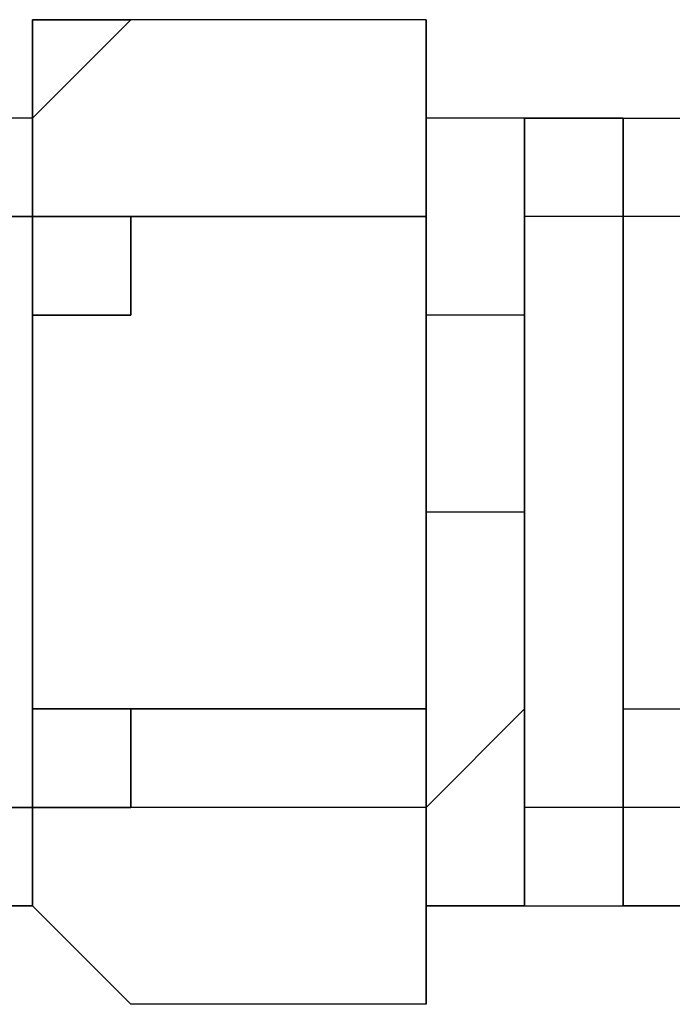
# Model space of a CAD drawing. Header units: millimetres. Extents: x 0 to 420, y 0 to 297.
# Tile 19 of 100: x 64.595 to 64.876, y 194.437 to 194.86. Entities that reach past the tile are written whole.
import ezdxf

# ---------------------------------------------------------------- set-up
doc = ezdxf.new("R2010")
doc.units = ezdxf.units.MM
doc.layers.add('LINE_000000', color=7, linetype='Continuous')

msp = doc.modelspace()

# ---------------------------------------------------------------- linework, layer by layer
at = {"layer": 'LINE_000000', "lineweight": 25}
for p, q in [((64.60066, 194.818), (64.64302, 194.86033)), ((64.64302, 194.86033), (64.64302, 194.86033)), ((64.77001, 194.86033), (64.64302, 194.86033)), ((64.64302, 194.86033), (64.64302, 194.86033)), ((64.77001, 194.818), (64.77001, 194.86033)), ((64.77001, 194.86033), (64.77001, 194.86033)), ((64.77001, 194.818), (64.77001, 194.86033)), ((64.77001, 194.86033), (64.77001, 194.86033)), ((64.77001, 194.86033), (64.77001, 194.818)), ((64.60066, 194.818), (64.55833, 194.818)), ((64.60066, 194.818), (64.60066, 194.47932)), ((64.60066, 194.818), (64.60066, 194.818)), ((64.60066, 194.818), (64.60066, 194.818)), ((64.60066, 194.47932), (64.60066, 194.818)), ((64.60066, 194.818), (64.60066, 194.818)), ((64.60066, 194.77566), (64.60066, 194.818)), ((64.60066, 194.818), (64.60066, 194.818)), ((64.60066, 194.818), (64.60066, 194.77566)), ((64.60066, 194.818), (64.60066, 194.818)), ((64.60066, 194.818), (64.60066, 194.818)), ((64.60066, 194.64867), (64.60066, 194.818)), ((64.60066, 194.818), (64.60066, 194.818)), ((64.60066, 194.77566), (64.60066, 194.818)), ((64.60066, 194.818), (64.60066, 194.818)), ((64.60066, 194.818), (64.60066, 194.77566)), ((64.60066, 194.77566), (64.60066, 194.818)), ((64.60066, 194.818), (64.60066, 194.818)), ((64.60066, 194.818), (64.60066, 194.77566)), ((64.77001, 194.818), (64.77001, 194.47932)), ((64.77001, 194.818), (64.77001, 194.818)), ((64.81234, 194.818), (64.77001, 194.818)), ((64.77001, 194.818), (64.77001, 194.818)), ((64.77001, 194.77566), (64.77001, 194.818)), ((64.77001, 194.818), (64.77001, 194.818)), ((64.77001, 194.818), (64.77001, 194.77566)), ((64.77001, 194.818), (64.77001, 194.818)), ((64.77001, 194.818), (64.77001, 194.818)), ((64.77001, 194.64867), (64.77001, 194.818)), ((64.81234, 194.77566), (64.81234, 194.818)), ((64.81234, 194.818), (64.81234, 194.818)), ((64.81234, 194.818), (64.81234, 194.77566)), ((64.81234, 194.77566), (64.81234, 194.818)), ((64.81234, 194.818), (64.81234, 194.818)), ((64.81234, 194.818), (64.81234, 194.77566)), ((64.81234, 194.77566), (64.81234, 194.818)), ((64.81234, 194.818), (64.81234, 194.818)), ((64.81234, 194.818), (64.85468, 194.818)), ((64.85468, 194.818), (64.81234, 194.818)), ((64.81234, 194.818), (64.81234, 194.818)), ((64.81234, 194.818), (64.81234, 194.77566)), ((64.81234, 194.818), (64.81234, 194.818)), ((64.81234, 194.818), (64.81234, 194.818)), ((64.81234, 194.818), (64.85468, 194.818)), ((64.81234, 194.77566), (64.81234, 194.818)), ((64.81234, 194.818), (64.81234, 194.818)), ((64.81234, 194.818), (64.81234, 194.77566)), ((64.81234, 194.77566), (64.81234, 194.818)), ((64.81234, 194.818), (64.81234, 194.818)), ((64.81234, 194.818), (64.81234, 194.77566)), ((64.85468, 194.77566), (64.85468, 194.818)), ((64.85468, 194.818), (64.85468, 194.818)), ((64.85468, 194.818), (64.85468, 194.77566)), ((64.85468, 194.818), (64.85468, 194.818)), ((64.85468, 194.818), (64.85468, 194.77566)), ((64.85468, 194.77566), (64.85468, 194.818)), ((64.85468, 194.818), (64.85468, 194.818)), ((64.85468, 194.818), (64.85468, 194.77566)), ((64.85468, 194.77566), (64.85468, 194.818)), ((64.85468, 194.818), (64.85468, 194.818)), ((64.85468, 194.818), (64.85468, 194.77566)), ((64.85468, 194.77566), (64.85468, 194.818)), ((64.85468, 194.818), (64.85468, 194.818)), ((64.85468, 194.818), (64.85468, 194.818)), ((64.85468, 194.818), (64.85468, 194.818)), ((64.85468, 194.818), (64.85468, 194.818)), ((64.85468, 194.818), (64.85468, 194.818)), ((64.85468, 194.818), (64.89701, 194.818)), ((64.85468, 194.818), (64.85468, 194.818)), ((64.85468, 194.77566), (64.85468, 194.818)), ((64.85468, 194.818), (64.85468, 194.818)), ((64.85468, 194.818), (64.85468, 194.77566)), ((64.77001, 194.77566), (64.38901, 194.77566)), ((64.64302, 194.77566), (64.60066, 194.77566)), ((64.60066, 194.77566), (64.60066, 194.77566)), ((64.60066, 194.77566), (64.60066, 194.77566)), ((64.60066, 194.77566), (64.64302, 194.77566)), ((64.60066, 194.73333), (64.60066, 194.77566)), ((64.60066, 194.77566), (64.60066, 194.77566)), ((64.60066, 194.77566), (64.60066, 194.77566)), ((64.60066, 194.77566), (64.60066, 194.73333)), ((64.60066, 194.77566), (64.60066, 194.77566)), ((64.60066, 194.77566), (64.60066, 194.73333)), ((64.60066, 194.73333), (64.60066, 194.77566)), ((64.60066, 194.77566), (64.60066, 194.77566)), ((64.60066, 194.77566), (64.60066, 194.77566)), ((64.60066, 194.77566), (64.60066, 194.73333)), ((64.64302, 194.77566), (64.64302, 194.77566)), ((64.64302, 194.77566), (64.64302, 194.77566)), ((64.77001, 194.77566), (64.64302, 194.77566)), ((64.77001, 194.73333), (64.77001, 194.77566)), ((64.77001, 194.77566), (64.77001, 194.77566)), ((64.77001, 194.77566), (64.77001, 194.77566)), ((64.77001, 194.77566), (64.77001, 194.73333)), ((64.81234, 194.73333), (64.81234, 194.77566)), ((64.81234, 194.77566), (64.81234, 194.77566)), ((64.81234, 194.77566), (64.81234, 194.77566)), ((64.81234, 194.77566), (64.81234, 194.73333)), ((64.81234, 194.73333), (64.81234, 194.77566)), ((64.81234, 194.77566), (64.81234, 194.77566)), ((64.81234, 194.77566), (64.81234, 194.77566)), ((64.81234, 194.77566), (64.81234, 194.73333)), ((64.81234, 194.73333), (64.81234, 194.77566)), ((64.81234, 194.77566), (64.81234, 194.77566)), ((64.81234, 194.77566), (64.81234, 194.77566)), ((64.81234, 194.77566), (64.81234, 194.73333)), ((64.85468, 194.77566), (64.81234, 194.77566)), ((64.81234, 194.77566), (64.81234, 194.77566)), ((64.81234, 194.77566), (64.81234, 194.77566)), ((64.81234, 194.77566), (64.81234, 194.73333)), ((64.81234, 194.73333), (64.81234, 194.77566)), ((64.81234, 194.77566), (64.81234, 194.77566)), ((64.81234, 194.77566), (64.81234, 194.77566)), ((64.81234, 194.77566), (64.81234, 194.73333)), ((64.85468, 194.73333), (64.85468, 194.77566)), ((64.85468, 194.77566), (64.85468, 194.77566)), ((64.85468, 194.77566), (64.85468, 194.77566)), ((64.85468, 194.77566), (64.85468, 194.73333)), ((64.85468, 194.77566), (64.85468, 194.77566)), ((64.85468, 194.77566), (64.85468, 194.73333)), ((64.85468, 194.73333), (64.85468, 194.77566)), ((64.85468, 194.77566), (64.85468, 194.77566)), ((64.85468, 194.77566), (64.85468, 194.77566)), ((64.85468, 194.77566), (64.85468, 194.73333)), ((64.85468, 194.73333), (64.85468, 194.77566)), ((64.85468, 194.77566), (64.85468, 194.77566)), ((64.85468, 194.77566), (64.85468, 194.77566)), ((64.85468, 194.77566), (64.85468, 194.73333)), ((64.85468, 194.73333), (64.85468, 194.77566)), ((64.85468, 194.77566), (64.85468, 194.77566)), ((64.85468, 194.73333), (64.85468, 194.77566)), ((64.85468, 194.77566), (64.85468, 194.77566)), ((64.85468, 194.77566), (64.85468, 194.77566)), ((64.85468, 194.77566), (64.85468, 194.73333)), ((64.85468, 194.73333), (64.85468, 194.77566)), ((64.85468, 194.77566), (64.85468, 194.77566)), ((64.60066, 194.73333), (64.60066, 194.73333)), ((64.60066, 194.73333), (64.60066, 194.691)), ((64.60066, 194.691), (64.60066, 194.73333)), ((64.60066, 194.73333), (64.60066, 194.73333)), ((64.60066, 194.691), (64.60066, 194.73333)), ((64.60066, 194.73333), (64.60066, 194.73333)), ((64.60066, 194.73333), (64.60066, 194.73333)), ((64.60066, 194.73333), (64.60066, 194.691)), ((64.60066, 194.73333), (64.60066, 194.73333)), ((64.60066, 194.73333), (64.60066, 194.691)), ((64.60066, 194.691), (64.60066, 194.73333)), ((64.60066, 194.73333), (64.60066, 194.73333)), ((64.60066, 194.73333), (64.60066, 194.73333)), ((64.60066, 194.73333), (64.60066, 194.691)), ((64.77001, 194.691), (64.77001, 194.73333)), ((64.77001, 194.73333), (64.77001, 194.73333)), ((64.77001, 194.73333), (64.77001, 194.73333)), ((64.77001, 194.73333), (64.77001, 194.691)), ((64.81234, 194.691), (64.81234, 194.73333)), ((64.81234, 194.73333), (64.81234, 194.73333)), ((64.81234, 194.73333), (64.81234, 194.73333)), ((64.81234, 194.73333), (64.81234, 194.691)), ((64.81234, 194.691), (64.81234, 194.73333)), ((64.81234, 194.73333), (64.81234, 194.73333)), ((64.81234, 194.73333), (64.81234, 194.73333)), ((64.81234, 194.73333), (64.81234, 194.691)), ((64.81234, 194.691), (64.81234, 194.73333)), ((64.81234, 194.73333), (64.81234, 194.73333)), ((64.81234, 194.73333), (64.81234, 194.73333)), ((64.81234, 194.73333), (64.81234, 194.691)), ((64.81234, 194.73333), (64.81234, 194.73333)), ((64.81234, 194.691), (64.81234, 194.73333)), ((64.81234, 194.73333), (64.81234, 194.73333)), ((64.81234, 194.73333), (64.81234, 194.64867)), ((64.81234, 194.73333), (64.81234, 194.73333)), ((64.81234, 194.73333), (64.81234, 194.691)), ((64.81234, 194.691), (64.81234, 194.73333)), ((64.81234, 194.73333), (64.81234, 194.73333)), ((64.81234, 194.73333), (64.81234, 194.73333)), ((64.81234, 194.73333), (64.81234, 194.691)), ((64.85468, 194.691), (64.85468, 194.73333)), ((64.85468, 194.73333), (64.85468, 194.73333)), ((64.85468, 194.73333), (64.85468, 194.73333)), ((64.85468, 194.73333), (64.85468, 194.691)), ((64.85468, 194.73333), (64.85468, 194.73333)), ((64.85468, 194.73333), (64.85468, 194.691)), ((64.85468, 194.73333), (64.85468, 194.73333)), ((64.85468, 194.73333), (64.85468, 194.691)), ((64.85468, 194.691), (64.85468, 194.73333)), ((64.85468, 194.73333), (64.85468, 194.73333)), ((64.85468, 194.73333), (64.85468, 194.73333)), ((64.85468, 194.73333), (64.85468, 194.691)), ((64.85468, 194.691), (64.85468, 194.73333)), ((64.85468, 194.73333), (64.85468, 194.73333)), ((64.85468, 194.73333), (64.85468, 194.73333)), ((64.85468, 194.73333), (64.85468, 194.691)), ((64.85468, 194.691), (64.85468, 194.73333)), ((64.85468, 194.73333), (64.85468, 194.73333)), ((64.85468, 194.691), (64.85468, 194.73333)), ((64.85468, 194.73333), (64.85468, 194.73333)), ((64.85468, 194.73333), (64.85468, 194.73333)), ((64.85468, 194.73333), (64.85468, 194.691)), ((64.85468, 194.691), (64.85468, 194.73333)), ((64.85468, 194.73333), (64.85468, 194.73333)), ((64.60066, 194.64867), (64.60066, 194.691)), ((64.60066, 194.691), (64.60066, 194.691)), ((64.60066, 194.691), (64.60066, 194.691)), ((64.60066, 194.691), (64.60066, 194.64867)), ((64.60066, 194.691), (64.60066, 194.691)), ((64.60066, 194.691), (64.60066, 194.64867)), ((64.60066, 194.64867), (64.60066, 194.691)), ((64.60066, 194.691), (64.60066, 194.691)), ((64.60066, 194.64867), (64.60066, 194.691)), ((64.60066, 194.691), (64.60066, 194.691)), ((64.60066, 194.691), (64.60066, 194.691)), ((64.60066, 194.691), (64.60066, 194.64867)), ((64.60066, 194.691), (64.60066, 194.691)), ((64.60066, 194.691), (64.60066, 194.64867)), ((64.60066, 194.64867), (64.60066, 194.691)), ((64.60066, 194.691), (64.60066, 194.691)), ((64.60066, 194.691), (64.60066, 194.691)), ((64.60066, 194.691), (64.60066, 194.64867)), ((64.77001, 194.64867), (64.77001, 194.691)), ((64.77001, 194.691), (64.77001, 194.691)), ((64.77001, 194.691), (64.77001, 194.691)), ((64.77001, 194.691), (64.77001, 194.64867)), ((64.77001, 194.691), (64.77001, 194.691)), ((64.77001, 194.691), (64.77001, 194.64867)), ((64.81234, 194.64867), (64.81234, 194.691)), ((64.81234, 194.691), (64.81234, 194.691)), ((64.81234, 194.691), (64.81234, 194.691)), ((64.81234, 194.691), (64.81234, 194.64867)), ((64.81234, 194.64867), (64.81234, 194.691)), ((64.81234, 194.691), (64.81234, 194.691)), ((64.81234, 194.691), (64.81234, 194.691)), ((64.81234, 194.691), (64.81234, 194.64867)), ((64.81234, 194.64867), (64.81234, 194.691)), ((64.81234, 194.691), (64.81234, 194.691)), ((64.81234, 194.691), (64.81234, 194.691)), ((64.81234, 194.691), (64.81234, 194.64867)), ((64.81234, 194.64867), (64.81234, 194.691)), ((64.81234, 194.691), (64.81234, 194.691)), ((64.81234, 194.691), (64.81234, 194.691)), ((64.81234, 194.691), (64.81234, 194.64867)), ((64.81234, 194.64867), (64.81234, 194.691)), ((64.81234, 194.691), (64.81234, 194.691)), ((64.81234, 194.691), (64.81234, 194.691)), ((64.81234, 194.691), (64.81234, 194.64867)), ((64.85468, 194.64867), (64.85468, 194.691)), ((64.85468, 194.691), (64.85468, 194.691)), ((64.85468, 194.691), (64.85468, 194.64867)), ((64.85468, 194.64867), (64.85468, 194.691)), ((64.85468, 194.691), (64.85468, 194.691)), ((64.85468, 194.691), (64.85468, 194.691)), ((64.85468, 194.691), (64.85468, 194.64867)), ((64.85468, 194.691), (64.85468, 194.691)), ((64.85468, 194.691), (64.85468, 194.64867)), ((64.85468, 194.691), (64.85468, 194.691)), ((64.85468, 194.691), (64.85468, 194.691)), ((64.85468, 194.691), (64.85468, 194.64867)), ((64.85468, 194.64867), (64.85468, 194.691)), ((64.85468, 194.691), (64.85468, 194.691)), ((64.85468, 194.691), (64.85468, 194.691)), ((64.85468, 194.691), (64.85468, 194.64867)), ((64.85468, 194.64867), (64.85468, 194.691)), ((64.85468, 194.691), (64.85468, 194.691)), ((64.85468, 194.64867), (64.85468, 194.691)), ((64.85468, 194.691), (64.85468, 194.691)), ((64.85468, 194.691), (64.85468, 194.691)), ((64.85468, 194.691), (64.85468, 194.64867)), ((64.85468, 194.64867), (64.85468, 194.691)), ((64.85468, 194.691), (64.85468, 194.691)), ((64.60066, 194.60634), (64.60066, 194.64867)), ((64.60066, 194.64867), (64.60066, 194.64867)), ((64.60066, 194.60634), (64.60066, 194.64867)), ((64.60066, 194.64867), (64.60066, 194.64867)), ((64.60066, 194.64867), (64.60066, 194.64867)), ((64.60066, 194.64867), (64.60066, 194.60634)), ((64.60066, 194.64867), (64.60066, 194.64867)), ((64.60066, 194.60634), (64.60066, 194.64867)), ((64.60066, 194.64867), (64.60066, 194.64867)), ((64.60066, 194.64867), (64.60066, 194.64867)), ((64.60066, 194.64867), (64.60066, 194.60634)), ((64.60066, 194.60634), (64.60066, 194.64867)), ((64.60066, 194.64867), (64.60066, 194.64867)), ((64.60066, 194.64867), (64.60066, 194.64867)), ((64.60066, 194.64867), (64.60066, 194.60634)), ((64.60066, 194.60634), (64.60066, 194.64867)), ((64.60066, 194.64867), (64.60066, 194.64867)), ((64.60066, 194.64867), (64.60066, 194.60634)), ((64.60066, 194.60634), (64.60066, 194.64867)), ((64.60066, 194.64867), (64.60066, 194.64867)), ((64.60066, 194.64867), (64.60066, 194.64867)), ((64.60066, 194.64867), (64.60066, 194.60634)), ((64.77001, 194.64867), (64.77001, 194.64867)), ((64.77001, 194.64867), (64.81234, 194.64867)), ((64.77001, 194.64867), (64.77001, 194.64867)), ((64.77001, 194.64867), (64.77001, 194.60634)), ((64.77001, 194.60634), (64.77001, 194.64867)), ((64.77001, 194.64867), (64.77001, 194.64867)), ((64.77001, 194.64867), (64.77001, 194.64867)), ((64.77001, 194.64867), (64.77001, 194.60634)), ((64.77001, 194.64867), (64.77001, 194.64867)), ((64.77001, 194.47932), (64.77001, 194.64867)), ((64.77001, 194.60634), (64.77001, 194.64867)), ((64.77001, 194.64867), (64.77001, 194.64867)), ((64.81234, 194.60634), (64.81234, 194.64867)), ((64.81234, 194.64867), (64.81234, 194.64867)), ((64.81234, 194.64867), (64.81234, 194.64867)), ((64.81234, 194.64867), (64.81234, 194.60634)), ((64.81234, 194.60634), (64.81234, 194.64867)), ((64.81234, 194.64867), (64.81234, 194.64867)), ((64.81234, 194.64867), (64.81234, 194.64867)), ((64.81234, 194.60634), (64.81234, 194.64867)), ((64.81234, 194.64867), (64.81234, 194.64867)), ((64.81234, 194.64867), (64.81234, 194.64867)), ((64.81234, 194.64867), (64.81234, 194.60634)), ((64.81234, 194.60634), (64.81234, 194.64867)), ((64.81234, 194.64867), (64.81234, 194.64867)), ((64.81234, 194.64867), (64.81234, 194.64867)), ((64.81234, 194.64867), (64.81234, 194.60634)), ((64.81234, 194.60634), (64.81234, 194.64867)), ((64.81234, 194.64867), (64.81234, 194.64867)), ((64.81234, 194.64867), (64.81234, 194.64867)), ((64.81234, 194.64867), (64.81234, 194.64867)), ((64.81234, 194.64867), (64.81234, 194.60634)), ((64.81234, 194.60634), (64.81234, 194.64867)), ((64.81234, 194.64867), (64.81234, 194.64867)), ((64.81234, 194.64867), (64.81234, 194.64867)), ((64.81234, 194.64867), (64.81234, 194.60634)), ((64.85468, 194.60634), (64.85468, 194.64867)), ((64.85468, 194.64867), (64.85468, 194.64867)), ((64.85468, 194.64867), (64.85468, 194.64867)), ((64.85468, 194.64867), (64.85468, 194.60634)), ((64.85468, 194.60634), (64.85468, 194.64867)), ((64.85468, 194.64867), (64.85468, 194.64867)), ((64.85468, 194.64867), (64.85468, 194.64867)), ((64.85468, 194.64867), (64.85468, 194.60634)), ((64.85468, 194.64867), (64.85468, 194.64867)), ((64.85468, 194.64867), (64.85468, 194.60634)), ((64.85468, 194.64867), (64.85468, 194.64867)), ((64.85468, 194.64867), (64.85468, 194.60634)), ((64.85468, 194.60634), (64.85468, 194.64867)), ((64.85468, 194.64867), (64.85468, 194.64867)), ((64.85468, 194.64867), (64.85468, 194.64867)), ((64.85468, 194.64867), (64.85468, 194.60634)), ((64.85468, 194.60634), (64.85468, 194.64867)), ((64.85468, 194.64867), (64.85468, 194.64867)), ((64.85468, 194.60634), (64.85468, 194.64867)), ((64.85468, 194.64867), (64.85468, 194.64867)), ((64.85468, 194.64867), (64.85468, 194.64867)), ((64.85468, 194.64867), (64.85468, 194.60634)), ((64.85468, 194.60634), (64.85468, 194.64867)), ((64.85468, 194.64867), (64.85468, 194.64867)), ((64.60066, 194.56399), (64.60066, 194.60634)), ((64.60066, 194.60634), (64.60066, 194.60634)), ((64.60066, 194.60634), (64.60066, 194.60634)), ((64.60066, 194.60634), (64.60066, 194.60634)), ((64.60066, 194.56399), (64.60066, 194.60634)), ((64.60066, 194.60634), (64.60066, 194.60634)), ((64.60066, 194.60634), (64.60066, 194.60634)), ((64.60066, 194.60634), (64.60066, 194.56399)), ((64.60066, 194.56399), (64.60066, 194.60634)), ((64.60066, 194.60634), (64.60066, 194.60634)), ((64.60066, 194.60634), (64.60066, 194.60634)), ((64.60066, 194.60634), (64.60066, 194.56399)), ((64.60066, 194.56399), (64.60066, 194.60634)), ((64.60066, 194.60634), (64.60066, 194.60634)), ((64.60066, 194.60634), (64.60066, 194.60634)), ((64.60066, 194.60634), (64.60066, 194.56399)), ((64.60066, 194.56399), (64.60066, 194.60634)), ((64.60066, 194.60634), (64.60066, 194.60634)), ((64.60066, 194.60634), (64.60066, 194.60634)), ((64.60066, 194.60634), (64.60066, 194.56399)), ((64.77001, 194.60634), (64.77001, 194.60634)), ((64.77001, 194.60634), (64.77001, 194.56399)), ((64.77001, 194.56399), (64.77001, 194.60634)), ((64.77001, 194.60634), (64.77001, 194.60634)), ((64.77001, 194.60634), (64.77001, 194.60634)), ((64.77001, 194.60634), (64.77001, 194.56399)), ((64.77001, 194.56399), (64.77001, 194.60634)), ((64.77001, 194.60634), (64.77001, 194.60634)), ((64.81234, 194.56399), (64.81234, 194.60634)), ((64.81234, 194.60634), (64.81234, 194.60634)), ((64.81234, 194.60634), (64.81234, 194.60634)), ((64.81234, 194.60634), (64.81234, 194.56399)), ((64.81234, 194.56399), (64.81234, 194.60634)), ((64.81234, 194.60634), (64.81234, 194.60634)), ((64.81234, 194.56399), (64.81234, 194.60634)), ((64.81234, 194.60634), (64.81234, 194.60634)), ((64.81234, 194.60634), (64.81234, 194.60634)), ((64.81234, 194.60634), (64.81234, 194.56399)), ((64.81234, 194.56399), (64.81234, 194.60634)), ((64.81234, 194.60634), (64.81234, 194.60634)), ((64.81234, 194.60634), (64.81234, 194.60634)), ((64.81234, 194.60634), (64.81234, 194.56399)), ((64.81234, 194.56399), (64.81234, 194.60634)), ((64.81234, 194.60634), (64.81234, 194.60634)), ((64.81234, 194.60634), (64.81234, 194.60634)), ((64.81234, 194.60634), (64.81234, 194.56399)), ((64.81234, 194.56399), (64.81234, 194.60634)), ((64.81234, 194.60634), (64.81234, 194.60634)), ((64.81234, 194.60634), (64.81234, 194.60634)), ((64.81234, 194.60634), (64.81234, 194.56399)), ((64.85468, 194.56399), (64.85468, 194.60634)), ((64.85468, 194.60634), (64.85468, 194.60634)), ((64.85468, 194.60634), (64.85468, 194.60634)), ((64.85468, 194.60634), (64.85468, 194.56399)), ((64.85468, 194.56399), (64.85468, 194.60634)), ((64.85468, 194.60634), (64.85468, 194.60634)), ((64.85468, 194.60634), (64.85468, 194.60634)), ((64.85468, 194.60634), (64.85468, 194.56399)), ((64.85468, 194.60634), (64.85468, 194.60634)), ((64.85468, 194.60634), (64.85468, 194.56399)), ((64.85468, 194.60634), (64.85468, 194.60634)), ((64.85468, 194.60634), (64.85468, 194.56399)), ((64.85468, 194.56399), (64.85468, 194.60634)), ((64.85468, 194.60634), (64.85468, 194.60634)), ((64.85468, 194.60634), (64.85468, 194.60634)), ((64.85468, 194.60634), (64.85468, 194.56399)), ((64.85468, 194.56399), (64.85468, 194.60634)), ((64.85468, 194.60634), (64.85468, 194.60634)), ((64.85468, 194.56399), (64.85468, 194.60634)), ((64.85468, 194.60634), (64.85468, 194.60634)), ((64.85468, 194.60634), (64.85468, 194.60634)), ((64.85468, 194.60634), (64.85468, 194.56399)), ((64.85468, 194.56399), (64.85468, 194.60634)), ((64.85468, 194.60634), (64.85468, 194.60634)), ((64.60066, 194.52165), (64.60066, 194.56399)), ((64.60066, 194.56399), (64.60066, 194.56399)), ((64.60066, 194.52165), (64.60066, 194.56399)), ((64.60066, 194.56399), (64.60066, 194.56399)), ((64.60066, 194.56399), (64.60066, 194.56399)), ((64.60066, 194.56399), (64.60066, 194.52165)), ((64.60066, 194.52165), (64.60066, 194.56399)), ((64.60066, 194.56399), (64.60066, 194.56399)), ((64.60066, 194.56399), (64.60066, 194.56399)), ((64.60066, 194.56399), (64.60066, 194.52165)), ((64.60066, 194.52165), (64.60066, 194.56399)), ((64.60066, 194.56399), (64.60066, 194.56399)), ((64.60066, 194.56399), (64.60066, 194.56399)), ((64.60066, 194.56399), (64.60066, 194.52165)), ((64.60066, 194.52165), (64.60066, 194.56399)), ((64.60066, 194.56399), (64.60066, 194.56399)), ((64.60066, 194.56399), (64.60066, 194.56399)), ((64.60066, 194.56399), (64.60066, 194.52165)), ((64.64302, 194.56399), (64.64302, 194.56399)), ((64.64302, 194.56399), (64.64302, 194.56399)), ((64.77001, 194.56399), (64.64302, 194.56399)), ((64.77001, 194.56399), (64.77001, 194.56399)), ((64.77001, 194.56399), (64.77001, 194.52165)), ((64.77001, 194.52165), (64.77001, 194.56399)), ((64.77001, 194.56399), (64.77001, 194.56399)), ((64.77001, 194.56399), (64.77001, 194.56399)), ((64.77001, 194.56399), (64.77001, 194.52165)), ((64.81234, 194.56399), (64.77001, 194.52165)), ((64.77001, 194.52165), (64.77001, 194.56399)), ((64.77001, 194.56399), (64.77001, 194.56399)), ((64.81234, 194.52165), (64.81234, 194.56399)), ((64.81234, 194.56399), (64.81234, 194.56399)), ((64.81234, 194.56399), (64.81234, 194.56399)), ((64.81234, 194.56399), (64.81234, 194.52165)), ((64.81234, 194.52165), (64.81234, 194.56399)), ((64.81234, 194.56399), (64.81234, 194.56399)), ((64.81234, 194.52165), (64.81234, 194.56399)), ((64.81234, 194.56399), (64.81234, 194.56399)), ((64.81234, 194.56399), (64.81234, 194.56399)), ((64.81234, 194.56399), (64.81234, 194.52165)), ((64.81234, 194.52165), (64.81234, 194.56399)), ((64.81234, 194.56399), (64.81234, 194.56399)), ((64.81234, 194.56399), (64.81234, 194.56399)), ((64.81234, 194.56399), (64.81234, 194.52165)), ((64.81234, 194.52165), (64.81234, 194.56399)), ((64.81234, 194.56399), (64.81234, 194.56399)), ((64.81234, 194.56399), (64.81234, 194.56399)), ((64.81234, 194.56399), (64.81234, 194.52165)), ((64.81234, 194.52165), (64.81234, 194.56399)), ((64.81234, 194.56399), (64.81234, 194.56399)), ((64.81234, 194.56399), (64.81234, 194.56399)), ((64.85468, 194.52165), (64.85468, 194.56399)), ((64.85468, 194.56399), (64.85468, 194.56399)), ((64.85468, 194.56399), (64.85468, 194.56399)), ((64.85468, 194.56399), (64.85468, 194.52165)), ((64.85468, 194.52165), (64.85468, 194.56399)), ((64.85468, 194.56399), (64.85468, 194.56399)), ((64.85468, 194.56399), (64.85468, 194.56399)), ((64.85468, 194.56399), (64.85468, 194.52165)), ((64.85468, 194.56399), (64.85468, 194.56399)), ((64.85468, 194.56399), (64.85468, 194.52165)), ((64.85468, 194.56399), (64.85468, 194.56399)), ((64.85468, 194.56399), (64.89701, 194.56399)), ((64.85468, 194.52165), (64.85468, 194.56399)), ((64.85468, 194.56399), (64.85468, 194.56399)), ((64.85468, 194.56399), (64.85468, 194.56399)), ((64.85468, 194.56399), (64.85468, 194.52165)), ((64.85468, 194.52165), (64.85468, 194.56399)), ((64.85468, 194.56399), (64.85468, 194.56399)), ((64.85468, 194.52165), (64.85468, 194.56399)), ((64.85468, 194.56399), (64.85468, 194.56399)), ((64.85468, 194.56399), (64.85468, 194.56399)), ((64.85468, 194.56399), (64.85468, 194.52165)), ((64.85468, 194.52165), (64.85468, 194.56399)), ((64.85468, 194.56399), (64.85468, 194.56399)), ((64.77001, 194.52165), (64.38901, 194.52165)), ((64.55833, 194.52165), (64.60066, 194.52165)), ((64.60066, 194.47932), (64.60066, 194.52165)), ((64.60066, 194.52165), (64.60066, 194.52165)), ((64.60066, 194.47932), (64.60066, 194.52165)), ((64.60066, 194.52165), (64.60066, 194.52165)), ((64.60066, 194.52165), (64.60066, 194.52165)), ((64.60066, 194.52165), (64.60066, 194.47932)), ((64.60066, 194.52165), (64.60066, 194.52165)), ((64.60066, 194.52165), (64.60066, 194.52165)), ((64.60066, 194.52165), (64.60066, 194.52165)), ((64.60066, 194.52165), (64.60066, 194.47932)), ((64.60066, 194.47932), (64.60066, 194.52165)), ((64.60066, 194.52165), (64.60066, 194.52165)), ((64.60066, 194.52165), (64.60066, 194.52165)), ((64.60066, 194.52165), (64.60066, 194.47932)), ((64.60066, 194.47932), (64.60066, 194.52165)), ((64.60066, 194.52165), (64.60066, 194.52165)), ((64.60066, 194.52165), (64.60066, 194.52165)), ((64.77001, 194.52165), (64.77001, 194.52165)), ((64.77001, 194.52165), (64.77001, 194.47932)), ((64.77001, 194.47932), (64.77001, 194.52165)), ((64.77001, 194.52165), (64.77001, 194.52165)), ((64.77001, 194.52165), (64.77001, 194.52165)), ((64.77001, 194.52165), (64.77001, 194.47932)), ((64.77001, 194.52165), (64.77001, 194.52165)), ((64.85468, 194.52165), (64.81234, 194.52165)), ((64.81234, 194.52165), (64.81234, 194.52165)), ((64.81234, 194.52165), (64.81234, 194.52165)), ((64.81234, 194.52165), (64.81234, 194.47932)), ((64.81234, 194.47932), (64.81234, 194.52165)), ((64.81234, 194.52165), (64.81234, 194.52165)), ((64.81234, 194.47932), (64.81234, 194.52165)), ((64.81234, 194.52165), (64.81234, 194.52165)), ((64.81234, 194.52165), (64.81234, 194.52165)), ((64.81234, 194.52165), (64.81234, 194.47932)), ((64.81234, 194.47932), (64.81234, 194.52165)), ((64.81234, 194.52165), (64.81234, 194.52165)), ((64.81234, 194.52165), (64.81234, 194.52165)), ((64.81234, 194.52165), (64.81234, 194.47932)), ((64.81234, 194.47932), (64.81234, 194.52165)), ((64.81234, 194.52165), (64.81234, 194.52165)), ((64.81234, 194.52165), (64.81234, 194.52165)), ((64.85468, 194.47932), (64.85468, 194.52165)), ((64.85468, 194.52165), (64.85468, 194.52165)), ((64.85468, 194.52165), (64.85468, 194.52165)), ((64.85468, 194.52165), (64.85468, 194.52165)), ((64.85468, 194.52165), (64.85468, 194.47932)), ((64.85468, 194.47932), (64.85468, 194.52165)), ((64.85468, 194.52165), (64.85468, 194.52165)), ((64.85468, 194.52165), (64.85468, 194.52165)), ((64.85468, 194.52165), (64.85468, 194.47932)), ((64.85468, 194.52165), (64.85468, 194.52165)), ((64.85468, 194.52165), (64.85468, 194.52165)), ((64.85468, 194.52165), (64.85468, 194.47932)), ((64.85468, 194.47932), (64.85468, 194.52165)), ((64.85468, 194.52165), (64.85468, 194.52165)), ((64.85468, 194.47932), (64.85468, 194.52165)), ((64.85468, 194.52165), (64.85468, 194.52165)), ((64.85468, 194.52165), (64.85468, 194.47932)), ((64.89701, 194.52165), (64.85468, 194.52165)), ((64.85468, 194.52165), (64.85468, 194.52165)), ((64.85468, 194.52165), (64.85468, 194.52165)), ((64.55833, 194.47932), (64.60066, 194.47932)), ((64.60066, 194.47932), (64.55833, 194.47932)), ((64.60066, 194.47932), (64.60066, 194.47932)), ((64.64302, 194.43699), (64.60066, 194.47932)), ((64.60066, 194.47932), (64.60066, 194.47932)), ((64.60066, 194.47932), (64.64302, 194.43699)), ((64.60066, 194.47932), (64.60066, 194.47932)), ((64.60066, 194.47932), (64.60066, 194.47932)), ((64.60066, 194.47932), (64.60066, 194.47932)), ((64.60066, 194.47932), (64.64302, 194.43699)), ((64.60066, 194.47932), (64.60066, 194.47932)), ((64.60066, 194.47932), (64.60066, 194.47932)), ((64.60066, 194.47932), (64.60066, 194.47932)), ((64.60066, 194.47932), (64.60066, 194.47932)), ((64.60066, 194.47932), (64.60066, 194.47932)), ((64.77001, 194.47932), (64.77001, 194.47932)), ((64.77001, 194.47932), (64.81234, 194.47932)), ((64.77001, 194.43699), (64.77001, 194.47932)), ((64.77001, 194.47932), (64.77001, 194.47932)), ((64.77001, 194.47932), (64.77001, 194.43699)), ((64.77001, 194.47932), (64.77001, 194.47932)), ((64.77001, 194.47932), (64.77001, 194.47932)), ((64.77001, 194.47932), (64.77001, 194.43699)), ((64.77001, 194.47932), (64.77001, 194.47932)), ((64.81234, 194.47932), (64.81234, 194.47932)), ((64.81234, 194.47932), (64.81234, 194.47932)), ((64.81234, 194.47932), (64.81234, 194.47932)), ((64.81234, 194.47932), (64.81234, 194.47932)), ((64.81234, 194.47932), (64.81234, 194.47932)), ((64.81234, 194.47932), (64.81234, 194.47932)), ((64.81234, 194.47932), (64.81234, 194.47932)), ((64.81234, 194.47932), (64.85468, 194.47932)), ((64.81234, 194.47932), (64.81234, 194.47932)), ((64.85468, 194.47932), (64.85468, 194.47932)), ((64.85468, 194.47932), (64.85468, 194.47932)), ((64.85468, 194.47932), (64.85468, 194.47932)), ((64.85468, 194.47932), (64.85468, 194.47932)), ((64.85468, 194.47932), (64.85468, 194.47932)), ((64.85468, 194.47932), (64.85468, 194.47932)), ((64.85468, 194.47932), (64.85468, 194.47932)), ((64.85468, 194.47932), (64.85468, 194.47932)), ((64.85468, 194.47932), (64.85468, 194.47932)), ((64.85468, 194.47932), (64.89701, 194.47932)), ((64.64302, 194.43699), (64.64302, 194.43699)), ((64.77001, 194.43699), (64.64302, 194.43699)), ((64.64302, 194.43699), (64.64302, 194.43699)), ((64.77001, 194.43699), (64.77001, 194.43699)), ((64.77001, 194.43699), (64.77001, 194.43699))]:
    msp.add_line(p, q, dxfattribs=at)
for points in [[(64.60066, 194.818), (64.60066, 194.86033), (64.64302, 194.86033)], [(64.64302, 194.86033), (64.60066, 194.86033), (64.60066, 194.818)], [(64.55833, 194.818), (64.55833, 194.77566), (64.60066, 194.77566)], [(64.81234, 194.47932), (64.77001, 194.47932), (64.77001, 194.818)], [(64.60066, 194.691), (64.60066, 194.73333), (64.64302, 194.73333), (64.64302, 194.77566), (64.77001, 194.77566)], [(64.64302, 194.77566), (64.64302, 194.73333), (64.60066, 194.73333), (64.60066, 194.691)], [(64.89701, 194.77566), (64.85468, 194.77566), (64.85468, 194.73333)], [(64.60066, 194.47932), (64.60066, 194.64867), (64.60066, 194.73333)], [(64.81234, 194.73333), (64.77001, 194.73333), (64.77001, 194.691)], [(64.64302, 194.56399), (64.60066, 194.56399), (64.60066, 194.60634)], [(64.60066, 194.60634), (64.60066, 194.56399), (64.64302, 194.56399)], [(64.60066, 194.52165), (64.64302, 194.52165), (64.64302, 194.56399), (64.77001, 194.56399)], [(64.64302, 194.56399), (64.64302, 194.52165), (64.60066, 194.52165)], [(64.60066, 194.52165), (64.55833, 194.52165), (64.55833, 194.47932)], [(64.89701, 194.47932), (64.85468, 194.47932), (64.85468, 194.52165)]]:
    msp.add_lwpolyline(points, dxfattribs=at)

doc.saveas('drawing.dxf')
